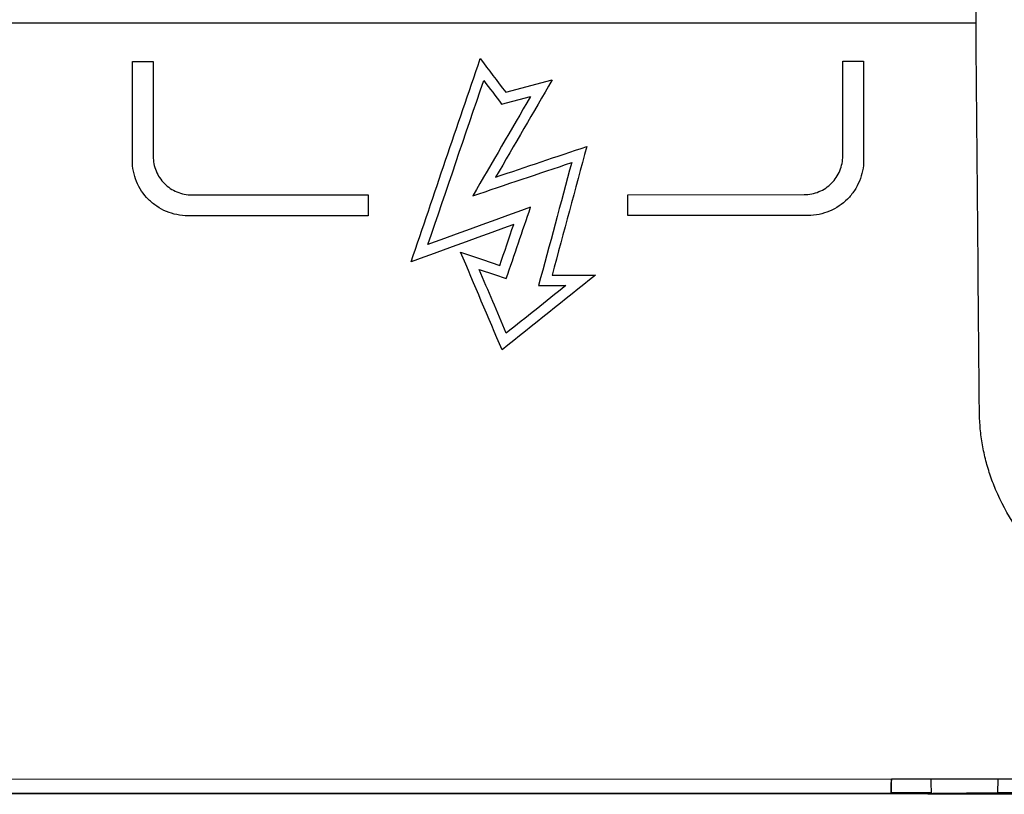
# Model space of a CAD drawing. Header units: millimetres. Extents: x 156812 to 157936, y 112087 to 113571.
# Tile 106 of 204: x 157464 to 157493, y 112720 to 112742. Entities that reach past the tile are written whole.
import ezdxf

# ---------------------------------------------------------------- set-up
doc = ezdxf.new("R2010")
doc.units = ezdxf.units.MM

msp = doc.modelspace()

# ---------------------------------------------------------------- linework, layer by layer
at = {"color": 7, "linetype": 'Continuous', "lineweight": 25}
for p, q in [((157491.936, 112741.902), (157491.905, 112745.393)), ((157491.936, 112741.902), (157405.603, 112741.876)), ((157467.595, 112740.794), (157468.195, 112740.794)), ((157488.093, 112740.803), (157488.693, 112740.803)), ((157478.367, 112739.905), (157479.707, 112740.259)), ((157478.249, 112739.563), (157479.084, 112739.784)), ((157469.311, 112736.944), (157474.395, 112736.946)), ((157481.893, 112736.951), (157486.976, 112736.952)), ((157474.395, 112736.346), (157469.195, 112736.344)), ((157487.093, 112736.352), (157481.893, 112736.351)), ((157479.707, 112734.632), (157480.955, 112734.633)), ((157479.315, 112734.332), (157480.101, 112734.333)), ((157535.86, 112720.112), (157404.847, 112720.073)), ((157489.494, 112720.096), (157407.854, 112720.072)), ((157490.638, 112720.096), (157489.494, 112720.096)), ((157492.568, 112719.698), (157492.572, 112720.095)), ((157535.851, 112720.108), (157492.572, 112720.095)), ((157490.546, 112719.672), (157404.904, 112719.672)), ((157407.858, 112719.692), (157489.487, 112719.692)), ((157490.652, 112719.698), (157489.487, 112719.698)), ((157490.546, 112719.672), (157490.568, 112719.693)), ((157490.568, 112719.681), (157490.546, 112719.659)), ((157490.546, 112719.659), (157490.546, 112719.672)), ((157535.913, 112719.659), (157490.546, 112719.659)), ((157490.568, 112719.693), (157490.568, 112719.681)), ((157535.913, 112719.698), (157492.568, 112719.698))]:
    msp.add_line(p, q, dxfattribs=at)
at = {"color": 7, "linetype": 'Continuous', "lineweight": 25, "flags": 128}
for points in [[(157477.065, 112735.296), (157477.698, 112735.08), (157478.196, 112734.911)], [(157477.603, 112734.796), (157478.04, 112734.647), (157478.383, 112734.531)], [(157489.487, 112719.692), (157489.491, 112719.918), (157489.494, 112720.096)], [(157489.494, 112720.096), (157489.494, 112720.096), (157489.494, 112720.096)], [(157489.487, 112719.698), (157489.487, 112719.695), (157489.487, 112719.692)]]:
    msp.add_lwpolyline(points, dxfattribs=at)
at = {"color": 7, "linetype": 'Continuous', "lineweight": 25}
for points in [[(157492.033, 112730.724), (157492.001, 112734.447), (157491.969, 112738.173), (157491.936, 112741.902)], [(157467.595, 112737.944), (157467.595, 112738.894), (157467.595, 112739.844), (157467.595, 112740.794)], [(157468.195, 112740.794), (157468.195, 112739.883), (157468.195, 112738.972), (157468.195, 112738.061)], [(157475.637, 112735.017), (157476.301, 112736.968), (157476.966, 112738.921), (157477.63, 112740.874)], [(157477.63, 112740.874), (157477.876, 112740.551), (157478.121, 112740.228), (157478.367, 112739.905)], [(157488.093, 112738.07), (157488.093, 112738.981), (157488.093, 112739.892), (157488.093, 112740.803)], [(157488.693, 112740.803), (157488.693, 112739.853), (157488.693, 112738.903), (157488.693, 112737.953)], [(157476.122, 112735.513), (157476.659, 112737.089), (157477.196, 112738.666), (157477.733, 112740.243)], [(157477.733, 112740.243), (157477.905, 112740.017), (157478.077, 112739.79), (157478.249, 112739.563)], [(157479.707, 112740.259), (157479.163, 112739.325), (157478.62, 112738.391), (157478.076, 112737.457)], [(157479.084, 112739.784), (157478.527, 112738.828), (157477.971, 112737.873), (157477.415, 112736.918)], [(157478.076, 112737.457), (157478.953, 112737.752), (157479.83, 112738.047), (157480.706, 112738.342)], [(157480.706, 112738.342), (157480.373, 112737.105), (157480.04, 112735.869), (157479.707, 112734.632)], [(157477.415, 112736.918), (157478.367, 112737.239), (157479.319, 112737.559), (157480.271, 112737.879)], [(157480.271, 112737.879), (157479.952, 112736.696), (157479.634, 112735.514), (157479.315, 112734.332)], [(157474.395, 112736.946), (157474.395, 112736.746), (157474.395, 112736.546), (157474.395, 112736.346)], [(157481.893, 112736.351), (157481.893, 112736.551), (157481.893, 112736.751), (157481.893, 112736.951)], [(157479.084, 112736.589), (157478.096, 112736.23), (157477.109, 112735.871), (157476.122, 112735.513)], [(157478.383, 112734.531), (157478.616, 112735.217), (157478.85, 112735.903), (157479.084, 112736.589)], [(157478.598, 112736.093), (157477.611, 112735.734), (157476.624, 112735.376), (157475.637, 112735.017)], [(157478.196, 112734.911), (157478.33, 112735.305), (157478.464, 112735.699), (157478.598, 112736.093)], [(157478.261, 112732.474), (157477.863, 112733.414), (157477.464, 112734.355), (157477.065, 112735.296)], [(157478.383, 112732.955), (157478.123, 112733.569), (157477.863, 112734.182), (157477.603, 112734.796)], [(157480.955, 112734.633), (157480.057, 112733.913), (157479.159, 112733.193), (157478.261, 112732.474)], [(157480.101, 112734.333), (157479.528, 112733.873), (157478.955, 112733.414), (157478.383, 112732.955)], [(157489.494, 112720.096), (157489.492, 112719.963), (157489.49, 112719.831), (157489.487, 112719.698)], [(157490.652, 112719.698), (157490.648, 112719.831), (157490.643, 112719.963), (157490.638, 112720.096)]]:
    msp.add_open_spline(points, degree=3, dxfattribs=at)
for points, knots in [([(157469.195, 112736.344), (157469.088, 112736.344), (157468.984, 112736.355), (157468.779, 112736.396), (157468.676, 112736.427), (157468.482, 112736.507), (157468.39, 112736.557), (157468.216, 112736.674), (157468.134, 112736.741), (157467.913, 112736.963), (157467.795, 112737.141), (157467.636, 112737.525), (157467.595, 112737.734), (157467.595, 112737.944)], [0, 0, 0, 0, 0.125, 0.125, 0.25, 0.25, 0.375, 0.375, 0.5, 0.5, 0.75, 0.75, 1, 1, 1, 1]), ([(157468.195, 112738.061), (157468.195, 112737.914), (157468.223, 112737.77), (157468.334, 112737.501), (157468.417, 112737.377), (157468.622, 112737.17), (157468.746, 112737.087), (157469.016, 112736.974), (157469.163, 112736.944), (157469.311, 112736.944)], [0, 0, 0, 0, 0.25, 0.25, 0.5, 0.5, 0.75, 0.75, 1, 1, 1, 1]), ([(157486.976, 112736.952), (157487.124, 112736.953), (157487.27, 112736.982), (157487.541, 112737.095), (157487.665, 112737.178), (157487.87, 112737.385), (157487.953, 112737.509), (157488.064, 112737.777), (157488.093, 112737.923), (157488.093, 112738.07)], [0, 0, 0, 0, 0.25, 0.25, 0.5, 0.5, 0.75, 0.75, 1, 1, 1, 1]), ([(157488.693, 112737.953), (157488.693, 112737.743), (157488.652, 112737.537), (157488.532, 112737.247), (157488.484, 112737.155), (157488.368, 112736.981), (157488.301, 112736.899), (157488.08, 112736.677), (157487.902, 112736.557), (157487.516, 112736.396), (157487.305, 112736.353), (157487.093, 112736.352)], [0, 0, 0, 0, 0.25, 0.25, 0.375, 0.375, 0.5, 0.5, 0.75, 0.75, 1, 1, 1, 1]), ([(157498.033, 112724.778), (157497.954, 112724.778), (157497.797, 112724.78), (157497.561, 112724.794), (157497.328, 112724.816), (157497.096, 112724.848), (157496.867, 112724.889), (157496.639, 112724.938), (157496.413, 112724.997), (157496.188, 112725.065), (157495.966, 112725.142), (157495.458, 112725.34), (157494.695, 112725.742), (157493.785, 112726.487), (157493.029, 112727.392), (157492.58, 112728.226), (157492.332, 112728.885), (157492.201, 112729.334), (157492.108, 112729.791), (157492.048, 112730.255), (157492.038, 112730.567), (157492.033, 112730.724)], [0, 0, 0, 0, 0.025145, 0.050131, 0.074998, 0.099785, 0.124531, 0.149275, 0.174057, 0.198918, 0.223895, 0.249027, 0.372889, 0.497159, 0.623022, 0.749046, 0.799481, 0.849492, 0.89938, 0.94945, 1, 1, 1, 1]), ([(157492.572, 112720.095), (157492.525, 112720.095), (157492.431, 112720.095), (157492.291, 112720.095), (157492.152, 112720.095), (157492.017, 112720.095), (157491.884, 112720.095), (157491.754, 112720.095), (157491.629, 112720.095), (157491.509, 112720.095), (157491.394, 112720.095), (157491.285, 112720.095), (157491.183, 112720.095), (157491.087, 112720.095), (157490.998, 112720.096), (157490.917, 112720.096), (157490.844, 112720.096), (157490.779, 112720.096), (157490.723, 112720.096), (157490.675, 112720.096), (157490.65, 112720.096), (157490.638, 112720.096)], [0, 0, 0, 0, 0.053701, 0.107282, 0.160745, 0.214089, 0.267314, 0.32042, 0.373407, 0.426276, 0.479026, 0.531657, 0.584169, 0.636563, 0.688838, 0.740994, 0.793032, 0.844952, 0.896753, 0.948436, 1, 1, 1, 1]), ([(157490.568, 112719.681), (157490.57, 112719.681), (157490.573, 112719.682), (157490.591, 112719.684), (157490.622, 112719.685), (157490.668, 112719.687), (157490.728, 112719.688), (157490.806, 112719.69), (157490.902, 112719.691), (157491.016, 112719.692), (157491.148, 112719.694), (157491.301, 112719.695), (157491.472, 112719.696), (157491.661, 112719.697), (157491.868, 112719.697), (157492.09, 112719.698), (157492.325, 112719.698), (157492.486, 112719.698), (157492.568, 112719.698)], [0, 0, 0, 0, 0.046456, 0.095051, 0.145786, 0.198661, 0.253676, 0.310829, 0.370122, 0.431555, 0.495126, 0.560836, 0.628684, 0.698671, 0.770797, 0.84506, 0.921461, 1, 1, 1, 1])]:
    msp.add_open_spline(points, degree=3, knots=knots, dxfattribs=at)

doc.saveas('drawing.dxf')
